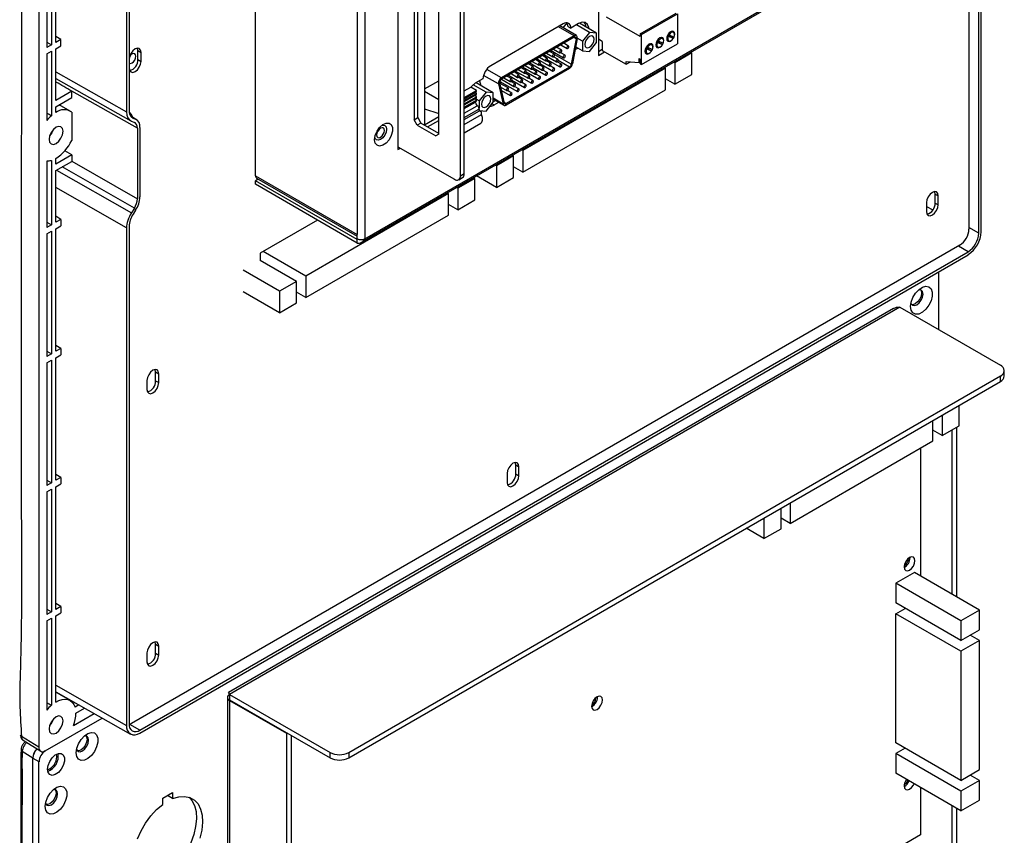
# Model space of a CAD drawing. Header units: millimetres. Extents: x 7146 to 9164, y -1568 to -663.
# Tile 185 of 187: x 8940 to 9164, y -1130 to -944. Entities that reach past the tile are written whole.
import ezdxf

# ---------------------------------------------------------------- set-up
doc = ezdxf.new("R2010")
doc.units = ezdxf.units.MM
doc.header["$LTSCALE"] = 3

msp = doc.modelspace()

# ---------------------------------------------------------------- linework, layer by layer
at = {"linetype": 'Continuous', "lineweight": 30}
for p, q in [((8944.01, -835.57), (8944.01, -1109.92)), ((8963.97, -851.8), (8963.97, -965.13)), ((8964.55, -851.47), (8964.55, -964.79)), ((9158.22, -992.79), (9158.22, -879.46)), ((9158.8, -992.45), (9158.8, -879.13)), ((8993.36, -979.69), (8993.36, -882.35)), ((9156, -889.69), (9156, -991.87)), ((9018.25, -894.76), (9018.25, -994.06)), ((9016.56, -895.74), (9016.56, -993.08)), ((9017.58, -994.85), (9148.96, -919.01)), ((9018.25, -994.06), (9148.78, -918.7)), ((8946.83, -921.96), (8946.83, -949.88)), ((8947.82, -949.31), (8947.82, -921.38)), ((8945.77, -922.57), (8945.77, -950.49)), ((9025.83, -928.82), (9025.83, -973.73)), ((9029.51, -939.19), (9029.51, -966.95)), ((9030.35, -966.46), (9030.35, -938.86)), ((9031.91, -939.76), (9031.91, -968.18)), ((9040.11, -979.69), (9040.11, -938.7)), ((9040.96, -979.2), (9040.96, -938.21)), ((9035.1, -942.35), (9035.1, -945.92)), ((9035.16, -970.22), (9035.16, -942.46)), ((9071.53, -941.86), (9071.53, -952.27)), ((9081.06, -947.36), (9089.26, -942.63)), ((9064.3, -944.88), (9063.41, -945.97)), ((9081.06, -947.98), (9073.4, -943.56)), ((9081.33, -947.52), (9089.53, -942.78)), ((9089.53, -942.78), (9089.53, -949.64)), ((9035.1, -945.28), (9035.16, -945.31)), ((9035.1, -945.92), (9035.16, -945.89)), ((9063.49, -945.12), (9046.98, -954.65)), ((9066.01, -947.81), (9062.42, -945.74)), ((9066.5, -947.76), (9062.71, -945.57)), ((9064.55, -945.65), (9065.26, -946.06)), ((9067.01, -945.04), (9065.26, -946.06)), ((9069.49, -947.04), (9066.52, -945.33)), ((9071.11, -947.19), (9067.21, -944.94)), ((9069.49, -947.04), (9067.87, -949.06)), ((9071.11, -947.19), (9069.49, -947.04)), ((9088.66, -947.05), (9088.21, -946.79)), ((8945.77, -949.27), (8946.83, -949.88)), ((8948.99, -948.64), (8947.82, -947.95)), ((8948.99, -948.64), (8947.82, -949.31)), ((8948.99, -950.11), (8948.99, -948.64)), ((9066.01, -947.81), (9049.41, -957.38)), ((9066.01, -948.13), (9049.41, -957.71)), ((9066.42, -948.5), (9065.34, -954.31)), ((9066.69, -948.42), (9065.62, -954.23)), ((9066.42, -948.5), (9065.89, -948.2)), ((9067.87, -949.06), (9066.7, -948.39)), ((9067.87, -949.06), (9067.87, -951.23)), ((9069.49, -951.37), (9071.11, -949.35)), ((9071.11, -949.35), (9071.11, -947.19)), ((9072.38, -949.09), (9071.53, -948.6)), ((9072.38, -949.09), (9072.38, -951.13)), ((9081.06, -947.36), (9081.06, -947.98)), ((9081.33, -947.52), (9081.06, -947.36)), ((9081.33, -954.38), (9081.33, -947.52)), ((9084.97, -949.36), (9084.77, -949.24)), ((9086.11, -949.88), (9084.81, -949.13)), ((9085.18, -948.98), (9084.97, -948.86)), ((9086.11, -949.88), (9084.97, -949.36)), ((9085.18, -948.98), (9086.31, -949.5)), ((9086.19, -948.48), (9085.74, -948.22)), ((9087.11, -948.7), (9087.56, -948.96)), ((9087.46, -947.91), (9087.25, -947.79)), ((9088.6, -948.43), (9087.3, -947.69)), ((9087.64, -947.56), (9087.44, -947.44)), ((9088.6, -948.43), (9087.46, -947.91)), ((9087.64, -947.56), (9088.78, -948.09)), ((8946.83, -949.88), (8945.77, -950.49)), ((8945.77, -951.96), (8946.83, -951.35)), ((8946.83, -951.35), (8946.83, -966.03)), ((8947.82, -950.78), (8948.99, -950.11)), ((8947.82, -962.54), (8947.82, -950.78)), ((8966.56, -951.19), (8967.27, -951.6)), ((8966.56, -953.23), (8966.56, -951.19)), ((8967.27, -953.64), (8967.27, -951.6)), ((9061.49, -952.01), (9060.39, -951.37)), ((9060.67, -951.21), (9060.62, -951.51)), ((9060.73, -951.18), (9063.58, -952.82)), ((9061.32, -950.84), (9062.77, -951.67)), ((9063.11, -951.08), (9062.01, -950.44)), ((9062.94, -949.9), (9064.39, -950.73)), ((9064.73, -950.14), (9063.63, -949.51)), ((9066.22, -950.97), (9066.82, -950.62)), ((9067.87, -951.23), (9066.34, -950.34)), ((9067.87, -951.23), (9069.49, -951.37)), ((9072.38, -950.97), (9071.53, -951.46)), ((9071.53, -952.27), (9072.95, -951.46)), ((9072.38, -951.13), (9077.88, -954.3)), ((9081.33, -954.38), (9089.53, -949.64)), ((9082.16, -951.56), (9082.61, -951.82)), ((9082.51, -950.77), (9082.3, -950.65)), ((9083.65, -951.29), (9082.35, -950.54)), ((9082.69, -950.42), (9082.49, -950.3)), ((9083.65, -951.29), (9082.51, -950.77)), ((9082.69, -950.42), (9083.83, -950.95)), ((9083.71, -949.91), (9083.26, -949.65)), ((9084.64, -950.13), (9085.09, -950.39)), ((9092.85, -951.73), (9092.56, -951.56)), ((8945.77, -951.96), (8945.77, -967.11)), ((8964.58, -953.15), (8964.58, -955.19)), ((8966.56, -953.23), (8967.27, -953.64)), ((9056.46, -953.64), (9057.91, -954.47)), ((9058.25, -953.88), (9057.15, -953.24)), ((9057.49, -953.05), (9060.34, -954.69)), ((9058.08, -952.71), (9059.53, -953.54)), ((9059.87, -952.95), (9058.77, -952.31)), ((9059.11, -952.11), (9061.96, -953.75)), ((9060.68, -954.09), (9059.69, -953.53)), ((9059.7, -951.77), (9061.15, -952.6)), ((9059.91, -953.26), (9062.77, -954.9)), ((9062.3, -953.16), (9061.31, -952.59)), ((9065.34, -954.31), (9061.56, -952.13)), ((9063.11, -954.31), (9062.12, -953.74)), ((9064.93, -954.93), (9062.35, -953.44)), ((9063.92, -952.23), (9062.93, -951.66)), ((9077.88, -953.69), (9080.81, -953.87)), ((9077.88, -954.3), (9077.88, -953.69)), ((9077.88, -954.3), (9078.84, -953.75)), ((9080.81, -952.97), (9081.06, -953.12)), ((9080.81, -953.87), (9080.81, -952.97)), ((9080.81, -953.87), (9081.06, -953.72)), ((9081.06, -953.12), (9081.06, -954.22)), ((9088.96, -953.97), (9088.68, -953.81)), ((9092.85, -951.73), (9088.96, -953.97)), ((9092.85, -956.63), (9092.85, -951.73)), ((8947.82, -956.04), (8963.97, -965.13)), ((9049.41, -957.38), (9046.07, -955.46)), ((9064.93, -954.93), (9050.49, -963.26)), ((9064.93, -955.25), (9050.49, -963.59)), ((9053.39, -956.68), (9052.29, -956.05)), ((9052.63, -955.85), (9055.48, -957.49)), ((9053.23, -955.51), (9054.67, -956.34)), ((9055.01, -955.75), (9053.91, -955.11)), ((9054.25, -954.92), (9057.1, -956.56)), ((9086.84, -955.2), (9054.31, -973.98)), ((9054.84, -954.57), (9056.29, -955.41)), ((9055.05, -956.06), (9057.91, -957.71)), ((9056.63, -954.81), (9055.53, -954.18)), ((9055.87, -953.98), (9058.72, -955.62)), ((9057.44, -955.96), (9056.46, -955.39)), ((9056.67, -955.12), (9059.53, -956.77)), ((9059.06, -955.03), (9058.07, -954.46)), ((9058.29, -954.19), (9061.15, -955.84)), ((9059.87, -956.18), (9058.88, -955.61)), ((9061.49, -955.24), (9060.5, -954.67)), ((9081.06, -954.22), (9081.33, -954.38)), ((9086.84, -955.2), (9086.55, -955.03)), ((9086.84, -960.1), (9086.84, -955.2)), ((9088.96, -953.97), (9088.96, -958.87)), ((8947.82, -957.58), (8964.91, -967.2)), ((8947.9, -958.34), (8947.82, -958.38)), ((9031.91, -959.93), (9035.16, -958.05)), ((9045.21, -957.63), (9043.45, -958.64)), ((9044.46, -958.06), (9044.72, -959.15)), ((9048.72, -958.79), (9045.35, -956.84)), ((9049.04, -958.19), (9053.05, -960.51)), ((9049.4, -957.72), (9052.24, -959.36)), ((9049.99, -957.38), (9051.43, -958.21)), ((9051.77, -957.62), (9050.67, -956.98)), ((9051.02, -956.79), (9053.86, -958.43)), ((9052.58, -958.77), (9051.6, -958.2)), ((9051.61, -956.44), (9053.05, -957.28)), ((9051.82, -957.93), (9054.67, -959.58)), ((9054.2, -957.83), (9053.22, -957.26)), ((9053.43, -956.99), (9056.29, -958.64)), ((9055.82, -956.9), (9054.84, -956.33)), ((9056.63, -958.05), (9055.65, -957.48)), ((9058.25, -957.11), (9057.26, -956.54)), ((9088.96, -958.87), (9086.84, -957.65)), ((9088.96, -958.87), (9092.85, -956.63)), ((8951.46, -960.44), (8947.82, -962.54)), ((8951.46, -961.91), (8951.46, -960.46)), ((8966.44, -968.89), (8951.46, -960.46)), ((9035.16, -962.38), (9031.91, -960.5)), ((9040.96, -960.38), (9042.48, -959.5)), ((9040.96, -961.85), (9043.75, -960.24)), ((9040.96, -962.12), (9043.75, -960.51)), ((9043.75, -960.24), (9042.48, -959.5)), ((9045.93, -960.64), (9043, -958.96)), ((9043.53, -960.68), (9043.75, -960.51)), ((9047.55, -960.79), (9043.64, -958.53)), ((9043.75, -960.51), (9043.75, -960.24)), ((9048.72, -958.79), (9049.8, -963.36)), ((9049, -958.55), (9050.08, -963.13)), ((9050.96, -959.7), (9049, -958.57)), ((9049.41, -958.41), (9049.07, -958.61)), ((9049.22, -959.49), (9050.62, -960.3)), ((9049.41, -960.28), (9051.43, -961.45)), ((9051.77, -960.85), (9050.79, -960.28)), ((9053.39, -959.92), (9052.41, -959.35)), ((9055.01, -958.98), (9054.03, -958.41)), ((9054.31, -978.87), (9086.84, -960.1)), ((8947.82, -964.01), (8951.46, -961.91)), ((9040.96, -962.16), (9043.53, -960.68)), ((9040.96, -962.57), (9043.75, -960.97)), ((9040.96, -962.81), (9043.75, -961.2)), ((9040.96, -963.31), (9043.74, -961.71)), ((9040.96, -963.52), (9043.74, -961.92)), ((9040.96, -963.56), (9043.53, -962.08)), ((9040.96, -964.04), (9043.72, -962.45)), ((9040.96, -964.28), (9043.72, -962.69)), ((9043.49, -962.91), (9043.49, -962.82)), ((9043.75, -960.97), (9043.53, -960.68)), ((9043.74, -961.71), (9043.53, -961.33)), ((9043.53, -962.08), (9043.74, -961.92)), ((9043.72, -962.45), (9043.53, -962.08)), ((9044.31, -962.66), (9043.63, -962.27)), ((9043.72, -962.69), (9043.72, -962.45)), ((9043.74, -961.92), (9043.74, -961.71)), ((9043.75, -961.2), (9043.75, -960.97)), ((9045.93, -960.64), (9044.31, -962.66)), ((9044.31, -962.66), (9044.31, -964.27)), ((9047.55, -960.79), (9045.93, -960.64)), ((9047.55, -962.95), (9047.55, -960.79)), ((9049.8, -963.36), (9047.55, -962.06)), ((9047.55, -962.23), (9049.99, -963.64)), ((9048.12, -962.56), (9047.55, -962.89)), ((8947.82, -965.31), (8947.82, -964.01)), ((8951.09, -964.96), (8948.64, -963.54)), ((9031.91, -964.47), (9035.16, -965.53)), ((9040.96, -964.38), (9043.49, -962.91)), ((9040.96, -965.46), (9043.89, -963.77)), ((9040.96, -966.44), (9044.24, -964.54)), ((9040.96, -966.92), (9044.44, -964.91)), ((9044.31, -964.43), (9044.31, -964.6)), ((9044.43, -964.84), (9045.93, -964.97)), ((9045.93, -964.97), (9047.55, -962.95)), ((9047.28, -963.29), (9047.78, -963.58)), ((9047.78, -963.58), (9048.83, -962.97)), ((9050.49, -963.26), (9050.05, -963.01)), ((8951.46, -965.23), (8951.46, -971.65)), ((8966.21, -966.88), (8964.9, -966.1)), ((8966.04, -966.79), (8964.92, -966.13)), ((8965.08, -967.28), (8965.75, -967.55)), ((8965.46, -966.55), (8965.15, -966.37)), ((8965.46, -966.55), (8966.04, -966.79)), ((9029.51, -966.95), (9030.35, -966.46)), ((9030.21, -968.18), (9029.51, -966.95)), ((9030.35, -966.46), (9031.06, -967.69)), ((9035.16, -966.27), (9031.91, -968.15)), ((9032.59, -968.57), (9035.16, -967.08)), ((9040.96, -968.02), (9044.86, -965.77)), ((8966.44, -968.89), (8966.44, -984.98)), ((8967.02, -968.69), (8967.02, -984.52)), ((9031.06, -967.69), (9030.21, -968.18)), ((9030.21, -968.18), (9034.45, -970.63)), ((9035.16, -970.06), (9031.06, -967.69)), ((9040.96, -969.92), (9044.74, -967.74)), ((9035.16, -970.22), (9034.45, -970.63)), ((8951.46, -974.97), (8949.89, -974.04)), ((9025.83, -973.08), (9038.7, -980.51)), ((9025.83, -973.73), (9026.39, -973.4)), ((9054.31, -973.98), (9054.03, -973.81)), ((9054.31, -973.98), (9054.31, -978.87)), ((8946.83, -976.19), (8946.83, -990.87)), ((8951.46, -974.97), (8947.82, -977.07)), ((8947.82, -977.07), (8947.82, -975.76)), ((8951.46, -974.97), (8951.46, -976.41)), ((9052.19, -975.2), (9048.3, -977.44)), ((9052.19, -975.2), (9051.91, -975.03)), ((9052.19, -980.1), (9052.19, -975.2)), ((8945.77, -976.34), (8945.77, -991.48)), ((8947.82, -978.54), (8951.46, -976.44)), ((8947.82, -990.3), (8947.82, -978.54)), ((8948.03, -978.42), (8965.08, -988.17)), ((8965.75, -987.12), (8949.29, -977.7)), ((8951.46, -976.41), (8966.44, -984.98)), ((9048.3, -977.44), (9048.02, -977.28)), ((9048.3, -977.44), (9048.3, -982.34)), ((9054.31, -978.87), (9052.19, -977.65)), ((8993.36, -979.69), (9016.56, -993.08)), ((8994, -980.46), (8993.36, -980.83)), ((8993.61, -980.24), (9016.56, -993.48)), ((9043.35, -980.3), (9039.47, -982.55)), ((9039.7, -980.61), (9040.55, -980.12)), ((9040.11, -979.69), (9040.96, -979.2)), ((9043.35, -980.3), (9043.07, -980.14)), ((9043.35, -985.2), (9043.35, -980.3)), ((9048.3, -982.34), (9043.77, -979.73)), ((9048.3, -982.34), (9052.19, -980.1)), ((8963.97, -991.6), (8947.82, -982.37)), ((9016.56, -994.22), (8993.36, -980.83)), ((8993.36, -981.65), (8993.36, -980.83)), ((9016.56, -995.04), (8993.36, -981.65)), ((9039.47, -982.55), (9039.18, -982.38)), ((9039.47, -982.55), (9039.47, -987.45)), ((9037.34, -983.77), (9004.82, -1002.55)), ((9037.34, -983.77), (9037.06, -983.61)), ((9037.34, -988.67), (9037.34, -983.77)), ((9039.47, -987.45), (9043.35, -985.2)), ((9148.29, -983.87), (9149, -984.27)), ((9148.29, -985.91), (9148.29, -983.87)), ((9149, -986.32), (9149, -984.27)), ((8965.75, -987.12), (8965.08, -988.17)), ((8966.04, -987.54), (8965.46, -988.46)), ((9039.47, -987.45), (9037.34, -986.22)), ((9146.31, -985.83), (9146.31, -987.87)), ((9146.31, -986.69), (9147.73, -987.49)), ((9148.29, -985.91), (9149, -986.32)), ((8948.99, -989.63), (8947.82, -988.94)), ((8948.99, -989.63), (8947.82, -990.3)), ((8948.99, -989.63), (8948.99, -991.1)), ((9004.82, -1007.45), (9037.34, -988.67)), ((8945.77, -990.26), (8946.83, -990.87)), ((8946.83, -990.87), (8945.77, -991.48)), ((8947.82, -991.77), (8948.99, -991.1)), ((8947.82, -1019.7), (8947.82, -991.77)), ((8963.97, -991.6), (8963.97, -1104.93)), ((8964.55, -991.27), (8964.55, -1104.59)), ((9007.51, -989.81), (8994.42, -997.36)), ((9158.22, -992.79), (9156, -991.52)), ((8945.77, -992.95), (8946.83, -992.34)), ((8945.77, -992.95), (8945.77, -1020.88)), ((8946.83, -992.34), (8946.83, -1020.27)), ((9016.56, -994.06), (9016.56, -993.08)), ((9016.71, -994.13), (9016.56, -994.22)), ((9016.56, -995.04), (9016.56, -994.22)), ((9153.88, -995.54), (8965.08, -1104.53)), ((9155.78, -997.01), (9153.58, -995.72)), ((8966.99, -1106), (9155.78, -997.01)), ((8966.99, -1106.67), (9155.78, -997.68)), ((8994.42, -997.36), (8994.42, -999)), ((9004.82, -1002.55), (8995.13, -996.96)), ((9002.7, -1003.77), (8994.42, -999)), ((8998.81, -1006.02), (8990.53, -1001.24)), ((9004.82, -1002.55), (9004.82, -1007.45)), ((9149.07, -1001.56), (9149.07, -1014.73)), ((9002.7, -1003.77), (8998.81, -1006.02)), ((9002.7, -1008.67), (9002.7, -1003.77)), ((8998.81, -1010.92), (8990.53, -1006.14)), ((8998.81, -1006.02), (8998.81, -1010.92)), ((9004.82, -1007.45), (9002.7, -1006.22)), ((9138.81, -1009.91), (8987.21, -1097.43)), ((9140.26, -1009.65), (8987.46, -1097.86)), ((8998.81, -1010.92), (9002.7, -1008.67)), ((9140.26, -1009.65), (9163.17, -1022.88)), ((8948.99, -1019.02), (8947.82, -1018.34)), ((8945.77, -1019.65), (8946.83, -1020.27)), ((8946.83, -1020.27), (8945.77, -1020.88)), ((8948.99, -1019.02), (8947.82, -1019.7)), ((8947.82, -1021.17), (8948.99, -1020.49)), ((8947.82, -1049.09), (8947.82, -1021.17)), ((8948.99, -1019.02), (8948.99, -1020.49)), ((8945.77, -1022.35), (8946.83, -1021.74)), ((8945.77, -1022.35), (8945.77, -1050.27)), ((8946.83, -1021.74), (8946.83, -1049.66)), ((8970.59, -1024.39), (8971.3, -1024.8)), ((8970.59, -1026.43), (8970.59, -1024.39)), ((8971.3, -1026.84), (8971.3, -1024.8)), ((9014.61, -1111.09), (9163.17, -1025.32)), ((9163.17, -1026.55), (9163.17, -1025.32)), ((9164.05, -1025.32), (9164.05, -1024.1)), ((8968.61, -1026.35), (8968.61, -1028.39)), ((8970.59, -1026.43), (8971.3, -1026.84)), ((9014.61, -1112.31), (9163.17, -1026.55)), ((9153.8, -1036.65), (9153.8, -1031.96)), ((9149.92, -1034.2), (9149.92, -1038.9)), ((9147.79, -1040.12), (9147.79, -1035.43)), ((9149.92, -1038.9), (9153.8, -1036.65)), ((9149.92, -1038.9), (9147.79, -1037.67)), ((9152.14, -1075.05), (9152.14, -1037.61)), ((9153.2, -1075.66), (9153.2, -1037)), ((9115.27, -1058.9), (9147.79, -1040.12)), ((9144.97, -1041.76), (9144.97, -1070.91)), ((9052.69, -1045.59), (9053.4, -1046)), ((9052.69, -1047.63), (9052.69, -1045.59)), ((8948.99, -1048.42), (8947.82, -1047.73)), ((9050.71, -1047.55), (9050.71, -1049.59)), ((9052.69, -1047.63), (9053.4, -1048.04)), ((9053.4, -1048.04), (9053.4, -1046)), ((8945.77, -1049.05), (8946.83, -1049.66)), ((8946.83, -1049.66), (8945.77, -1050.27)), ((8948.99, -1048.42), (8947.82, -1049.09)), ((8947.82, -1050.56), (8948.99, -1049.89)), ((8948.99, -1048.42), (8948.99, -1049.89)), ((8945.77, -1051.74), (8946.83, -1051.13)), ((8945.77, -1051.74), (8945.77, -1079.67)), ((8946.83, -1051.13), (8946.83, -1079.06)), ((8947.82, -1078.49), (8947.82, -1050.56)), ((9115.27, -1054.2), (9115.27, -1058.9)), ((9113.15, -1060.13), (9113.15, -1055.43)), ((9109.26, -1057.67), (9109.26, -1062.37)), ((9115.27, -1058.9), (9113.15, -1057.68)), ((9109.26, -1062.37), (9105.19, -1060.02)), ((9109.26, -1062.37), (9113.15, -1060.13)), ((9142.21, -1066.95), (9142.2, -1066.86)), ((9142.56, -1066.74), (9142.56, -1066.63)), ((9143.55, -1070.09), (9139.31, -1072.54)), ((9158.4, -1078.66), (9143.55, -1070.09)), ((9139.31, -1072.54), (9139.31, -1077.03)), ((9154.16, -1081.11), (9139.31, -1072.54)), ((8948.99, -1077.81), (8947.82, -1077.13)), ((9154.16, -1085.61), (9139.31, -1077.03)), ((8945.77, -1078.45), (8946.83, -1079.06)), ((8946.83, -1079.06), (8945.77, -1079.67)), ((8948.99, -1077.81), (8947.82, -1078.49)), ((8947.82, -1079.96), (8948.99, -1079.28)), ((8948.99, -1077.81), (8948.99, -1079.28)), ((9139.31, -1079.48), (9141.43, -1078.26)), ((9139.31, -1108.88), (9139.31, -1079.48)), ((9154.16, -1088.05), (9139.31, -1079.48)), ((9158.4, -1078.66), (9154.16, -1081.11)), ((9158.4, -1083.16), (9158.4, -1078.66)), ((8945.77, -1081.14), (8946.83, -1080.53)), ((8945.77, -1081.14), (8945.77, -1101.43)), ((8946.83, -1080.53), (8946.83, -1100.35)), ((8947.82, -1099.64), (8947.82, -1079.96)), ((9154.16, -1081.11), (9154.16, -1085.61)), ((9154.16, -1085.61), (9158.4, -1083.16)), ((9158.4, -1085.61), (9154.16, -1088.05)), ((9158.4, -1085.61), (9156.28, -1084.38)), ((9158.4, -1115), (9158.4, -1085.61)), ((8968.61, -1088.41), (8968.61, -1090.45)), ((8970.59, -1086.45), (8971.3, -1086.86)), ((8970.59, -1088.49), (8970.59, -1086.45)), ((8970.59, -1088.49), (8971.3, -1088.9)), ((8971.3, -1088.9), (8971.3, -1086.86)), ((9154.16, -1088.05), (9154.16, -1117.45)), ((8947.82, -1095.77), (8963.97, -1104.93)), ((8947.82, -1097.29), (8964.87, -1106.89)), ((8951.09, -1099.28), (8947.82, -1097.39)), ((8949.46, -1098.21), (8949.35, -1098.27)), ((8986.96, -1098.56), (8986.96, -1171.27)), ((8987.46, -1097.86), (9010.37, -1111.09)), ((8987.46, -1097.86), (8987.46, -1099.09)), ((8987.46, -1099.09), (9010.37, -1112.31)), ((8987.6, -1099.17), (8987.46, -1099.25)), ((8987.46, -1099.25), (9000.4, -1106.72)), ((8987.46, -1099.25), (8987.46, -1170.98)), ((9070.97, -1098.69), (9070.96, -1098.59)), ((9071.32, -1098.48), (9071.32, -1098.37)), ((8953.1, -1100.26), (8952.22, -1100.77)), ((8952.42, -1102.13), (8954.39, -1100.99)), ((8945.42, -1110.74), (8958.4, -1103.25)), ((8951.89, -1104.96), (8956.61, -1102.24)), ((8966.99, -1106), (8964.75, -1104.69)), ((8944.01, -1109.92), (8940.02, -1107.45)), ((8940.39, -1108.28), (8944.4, -1110.82)), ((9000.54, -1106.64), (9000.4, -1106.72)), ((9000.4, -1106.72), (9000.4, -1173.1)), ((9001.46, -1107.17), (9001.46, -1173.72)), ((8942.59, -1112.37), (8940.18, -1110.88)), ((9154.16, -1117.45), (9139.31, -1108.88)), ((9141.43, -1110.1), (9139.31, -1111.33)), ((8942.59, -1112.37), (8944.01, -1113.19)), ((8942.59, -1337.74), (8942.59, -1112.37)), ((8944.01, -1338.55), (8944.01, -1113.19)), ((8948.07, -1112.07), (8947.98, -1111.51)), ((9010.37, -1112.31), (9010.37, -1111.09)), ((9014.61, -1111.09), (9014.61, -1112.31)), ((9139.31, -1111.33), (9139.31, -1115.82)), ((9154.16, -1119.9), (9139.31, -1111.33)), ((9154.16, -1117.45), (9158.4, -1115)), ((9154.16, -1124.39), (9139.31, -1115.82)), ((9158.4, -1117.45), (9154.16, -1119.9)), ((9158.4, -1117.45), (9156.28, -1116.23)), ((9158.4, -1121.94), (9158.4, -1117.45)), ((9144.97, -1119.08), (9144.97, -1129.86)), ((9154.16, -1119.9), (9154.16, -1124.39)), ((8972.22, -1121.52), (8974.48, -1120.21)), ((8972.22, -1122.92), (8972.22, -1121.52)), ((8974.48, -1121.61), (8973.27, -1120.91)), ((8974.48, -1120.21), (8974.48, -1121.61)), ((9154.16, -1124.39), (9158.4, -1121.94)), ((9152.14, -1134.42), (9152.14, -1123.23)), ((9153.2, -1133.8), (9153.2, -1123.84)), ((9144.97, -1129.86), (9130.97, -1137.95))]:
    msp.add_line(p, q, dxfattribs=at)
at = {"linetype": 'Continuous', "lineweight": 30, "flags": 128}
for points in [[(9069.37, -946.19), (9069.35, -945.96), (9069.07, -945.23), (9068.54, -944.8), (9067.82, -944.74), (9067.01, -945.04)], [(9088.01, -946.88), (9087.66, -947.17), (9087.36, -947.57), (9087.16, -948.03), (9087.09, -948.48), (9087.16, -948.84), (9087.36, -949.07), (9087.66, -949.13), (9088.01, -949.01), (9088.36, -948.72), (9088.43, -948.65)], [(9088.78, -948.09), (9088.88, -947.74), (9088.88, -947.43), (9088.8, -947.19), (9088.63, -947.04), (9088.41, -947.01), (9088.15, -947.09), (9087.88, -947.29), (9087.64, -947.56)], [(9088.83, -947.96), (9088.86, -947.86), (9088.93, -947.42), (9088.86, -947.05), (9088.66, -946.82), (9088.36, -946.76), (9088.01, -946.88)], [(9066.69, -948.42), (9066.71, -948.22), (9066.7, -948.05), (9066.64, -947.9), (9066.56, -947.8), (9066.45, -947.73), (9066.31, -947.71), (9066.16, -947.73), (9066.01, -947.81)], [(9066.42, -948.5), (9066.43, -948.38), (9066.42, -948.28), (9066.39, -948.19), (9066.34, -948.13), (9066.27, -948.09), (9066.19, -948.07), (9066.1, -948.09), (9066.01, -948.13)], [(9070.55, -948.6), (9070.47, -948.17), (9070.24, -947.91), (9069.89, -947.84), (9069.49, -947.98), (9069.08, -948.31), (9068.74, -948.77), (9068.51, -949.3), (9068.43, -949.82), (9068.51, -950.24), (9068.74, -950.51), (9069.08, -950.57), (9069.49, -950.43), (9069.89, -950.1), (9070.24, -949.64), (9070.47, -949.11), (9070.55, -948.6)], [(9085.53, -948.31), (9085.18, -948.6), (9084.88, -949), (9084.68, -949.46), (9084.61, -949.91), (9084.68, -950.27), (9084.88, -950.5), (9085.18, -950.56), (9085.53, -950.44), (9085.89, -950.15), (9085.95, -950.08)], [(9084.97, -949.36), (9084.88, -949.7), (9084.87, -950.01), (9084.95, -950.26), (9085.12, -950.4), (9085.35, -950.44), (9085.61, -950.35), (9085.87, -950.16), (9086.11, -949.88)], [(9086.31, -949.5), (9086.4, -949.16), (9086.41, -948.85), (9086.32, -948.61), (9086.16, -948.47), (9085.94, -948.43), (9085.68, -948.52), (9085.42, -948.7), (9085.18, -948.98)], [(9086.35, -949.39), (9086.38, -949.29), (9086.45, -948.84), (9086.38, -948.48), (9086.18, -948.25), (9085.89, -948.19), (9085.53, -948.31)], [(9087.46, -947.91), (9087.35, -948.26), (9087.34, -948.58), (9087.43, -948.83), (9087.59, -948.98), (9087.82, -949.01), (9088.09, -948.92), (9088.36, -948.72), (9088.6, -948.43)], [(9088.59, -948.43), (9088.66, -948.32), (9088.78, -948.09)], [(8967.27, -951.6), (8967.17, -951.06), (8966.88, -950.73), (8966.44, -950.64), (8965.93, -950.82), (8965.41, -951.23), (8964.98, -951.82), (8964.69, -952.49), (8964.58, -953.15)], [(8966.56, -951.19), (8966.46, -950.65), (8966.45, -950.64)], [(9063.18, -951.23), (9063.16, -951.14), (9063.11, -951.08), (9063.03, -951.06), (9062.94, -951.09), (9062.84, -951.17), (9062.77, -951.27), (9062.71, -951.39), (9062.7, -951.51), (9062.71, -951.61), (9062.77, -951.67), (9062.84, -951.68), (9062.94, -951.65), (9063.03, -951.58), (9063.11, -951.47), (9063.16, -951.35), (9063.18, -951.23)], [(9064.8, -950.3), (9064.78, -950.2), (9064.73, -950.14), (9064.65, -950.13), (9064.56, -950.16), (9064.46, -950.23), (9064.39, -950.34), (9064.33, -950.46), (9064.31, -950.58), (9064.33, -950.67), (9064.39, -950.73), (9064.46, -950.75), (9064.56, -950.72), (9064.65, -950.64), (9064.73, -950.54), (9064.78, -950.42), (9064.8, -950.3)], [(9083.06, -949.74), (9082.71, -950.03), (9082.41, -950.43), (9082.21, -950.89), (9082.14, -951.33), (9082.21, -951.7), (9082.41, -951.93), (9082.71, -951.99), (9083.06, -951.87), (9083.34, -951.65)], [(9082.51, -950.77), (9082.4, -951.12), (9082.39, -951.43), (9082.48, -951.68), (9082.64, -951.83), (9082.87, -951.87), (9083.14, -951.78), (9083.41, -951.58), (9083.65, -951.29)], [(9083.83, -950.95), (9083.93, -950.6), (9083.93, -950.29), (9083.85, -950.04), (9083.68, -949.9), (9083.46, -949.86), (9083.2, -949.95), (9082.93, -950.14), (9082.69, -950.42)], [(9083.88, -950.82), (9083.91, -950.72), (9083.98, -950.27), (9083.91, -949.91), (9083.71, -949.68), (9083.41, -949.62), (9083.06, -949.74)], [(9083.64, -951.29), (9083.71, -951.18), (9083.83, -950.94)], [(9086.11, -949.88), (9086.18, -949.75), (9086.31, -949.5)], [(8964.58, -955.19), (8964.69, -955.72), (8964.98, -956.06), (8965.41, -956.14), (8965.93, -955.96), (8966.44, -955.55), (8966.88, -954.96), (8967.17, -954.29), (8967.27, -953.64)], [(8964.59, -954.07), (8964.88, -954.12), (8965.22, -954), (8965.56, -953.73), (8965.84, -953.34), (8966.04, -952.9), (8966.1, -952.47)], [(8966.1, -952.47), (8966.04, -952.12), (8965.84, -951.9), (8965.56, -951.85), (8965.22, -951.96), (8964.88, -952.24), (8964.69, -952.47)], [(9058.32, -954.04), (9058.3, -953.94), (9058.25, -953.88), (9058.17, -953.86), (9058.08, -953.9), (9057.99, -953.97), (9057.91, -954.08), (9057.86, -954.2), (9057.84, -954.32), (9057.86, -954.41), (9057.91, -954.47), (9057.99, -954.49), (9058.08, -954.46), (9058.17, -954.38), (9058.25, -954.28), (9058.3, -954.15), (9058.32, -954.04)], [(9059.94, -953.1), (9059.92, -953.01), (9059.87, -952.95), (9059.79, -952.93), (9059.7, -952.96), (9059.61, -953.04), (9059.53, -953.14), (9059.48, -953.26), (9059.46, -953.38), (9059.48, -953.48), (9059.53, -953.54), (9059.61, -953.55), (9059.7, -953.52), (9059.79, -953.45), (9059.87, -953.34), (9059.92, -953.22), (9059.94, -953.1)], [(9061.56, -952.17), (9061.54, -952.07), (9061.49, -952.01), (9061.41, -952), (9061.32, -952.03), (9061.23, -952.1), (9061.15, -952.21), (9061.09, -952.33), (9061.08, -952.45), (9061.09, -952.54), (9061.15, -952.6), (9061.23, -952.62), (9061.32, -952.59), (9061.41, -952.51), (9061.49, -952.41), (9061.54, -952.29), (9061.56, -952.17)], [(9062.37, -953.32), (9062.35, -953.22), (9062.3, -953.16), (9062.22, -953.14), (9062.13, -953.18), (9062.04, -953.25), (9061.96, -953.36), (9061.9, -953.48), (9061.89, -953.6), (9061.9, -953.69), (9061.96, -953.75), (9062.04, -953.77), (9062.13, -953.74), (9062.22, -953.66), (9062.3, -953.56), (9062.35, -953.43), (9062.37, -953.32)], [(9063.99, -952.38), (9063.97, -952.29), (9063.92, -952.23), (9063.84, -952.21), (9063.75, -952.24), (9063.65, -952.32), (9063.58, -952.42), (9063.52, -952.54), (9063.5, -952.66), (9063.52, -952.76), (9063.58, -952.82), (9063.65, -952.83), (9063.75, -952.8), (9063.84, -952.73), (9063.92, -952.62), (9063.97, -952.5), (9063.99, -952.38)], [(9055.08, -955.91), (9055.07, -955.81), (9055.01, -955.75), (9054.93, -955.73), (9054.84, -955.77), (9054.75, -955.84), (9054.67, -955.95), (9054.62, -956.07), (9054.6, -956.19), (9054.62, -956.28), (9054.67, -956.34), (9054.75, -956.36), (9054.84, -956.33), (9054.93, -956.25), (9055.01, -956.15), (9055.07, -956.02), (9055.08, -955.91)], [(9056.7, -954.97), (9056.68, -954.88), (9056.63, -954.81), (9056.55, -954.8), (9056.46, -954.83), (9056.37, -954.91), (9056.29, -955.01), (9056.24, -955.13), (9056.22, -955.25), (9056.24, -955.35), (9056.29, -955.41), (9056.37, -955.42), (9056.46, -955.39), (9056.55, -955.32), (9056.63, -955.21), (9056.68, -955.09), (9056.7, -954.97)], [(9057.51, -956.12), (9057.49, -956.02), (9057.44, -955.96), (9057.36, -955.95), (9057.27, -955.98), (9057.18, -956.06), (9057.1, -956.16), (9057.05, -956.28), (9057.03, -956.4), (9057.05, -956.5), (9057.1, -956.56), (9057.18, -956.57), (9057.27, -956.54), (9057.36, -956.47), (9057.44, -956.36), (9057.49, -956.24), (9057.51, -956.12)], [(9059.13, -955.19), (9059.11, -955.09), (9059.06, -955.03), (9058.98, -955.01), (9058.89, -955.05), (9058.8, -955.12), (9058.72, -955.23), (9058.67, -955.35), (9058.65, -955.47), (9058.67, -955.56), (9058.72, -955.62), (9058.8, -955.64), (9058.89, -955.61), (9058.98, -955.53), (9059.06, -955.43), (9059.11, -955.3), (9059.13, -955.19)], [(9060.75, -954.25), (9060.73, -954.16), (9060.68, -954.09), (9060.6, -954.08), (9060.51, -954.11), (9060.42, -954.19), (9060.34, -954.29), (9060.28, -954.41), (9060.27, -954.53), (9060.28, -954.63), (9060.34, -954.69), (9060.42, -954.7), (9060.51, -954.67), (9060.6, -954.6), (9060.68, -954.49), (9060.73, -954.37), (9060.75, -954.25)], [(9061.56, -955.4), (9061.54, -955.3), (9061.49, -955.24), (9061.41, -955.23), (9061.32, -955.26), (9061.23, -955.34), (9061.15, -955.44), (9061.09, -955.56), (9061.08, -955.68), (9061.09, -955.78), (9061.15, -955.84), (9061.23, -955.85), (9061.32, -955.82), (9061.41, -955.75), (9061.49, -955.64), (9061.54, -955.52), (9061.56, -955.4)], [(9063.18, -954.47), (9063.16, -954.37), (9063.11, -954.31), (9063.03, -954.29), (9062.94, -954.33), (9062.84, -954.4), (9062.77, -954.51), (9062.71, -954.63), (9062.7, -954.75), (9062.71, -954.84), (9062.77, -954.9), (9062.84, -954.92), (9062.94, -954.89), (9063.03, -954.81), (9063.11, -954.71), (9063.16, -954.58), (9063.18, -954.47)], [(9051.85, -957.78), (9051.83, -957.68), (9051.77, -957.62), (9051.7, -957.6), (9051.6, -957.64), (9051.51, -957.71), (9051.43, -957.82), (9051.38, -957.94), (9051.36, -958.06), (9051.38, -958.15), (9051.43, -958.21), (9051.51, -958.23), (9051.6, -958.2), (9051.7, -958.12), (9051.77, -958.02), (9051.83, -957.89), (9051.85, -957.78)], [(9053.46, -956.84), (9053.45, -956.74), (9053.39, -956.68), (9053.31, -956.67), (9053.22, -956.7), (9053.13, -956.78), (9053.05, -956.88), (9053, -957), (9052.98, -957.12), (9053, -957.22), (9053.05, -957.28), (9053.13, -957.29), (9053.22, -957.26), (9053.31, -957.19), (9053.39, -957.08), (9053.45, -956.96), (9053.46, -956.84)], [(9054.27, -957.99), (9054.26, -957.89), (9054.2, -957.83), (9054.12, -957.82), (9054.03, -957.85), (9053.94, -957.93), (9053.86, -958.03), (9053.81, -958.15), (9053.79, -958.27), (9053.81, -958.37), (9053.86, -958.43), (9053.94, -958.44), (9054.03, -958.41), (9054.12, -958.34), (9054.2, -958.23), (9054.26, -958.11), (9054.27, -957.99)], [(9055.89, -957.06), (9055.88, -956.96), (9055.82, -956.9), (9055.74, -956.88), (9055.65, -956.92), (9055.56, -956.99), (9055.48, -957.1), (9055.43, -957.22), (9055.41, -957.34), (9055.43, -957.43), (9055.48, -957.49), (9055.56, -957.51), (9055.65, -957.48), (9055.74, -957.4), (9055.82, -957.3), (9055.88, -957.17), (9055.89, -957.06)], [(9056.7, -958.21), (9056.68, -958.11), (9056.63, -958.05), (9056.55, -958.03), (9056.46, -958.07), (9056.37, -958.14), (9056.29, -958.25), (9056.24, -958.37), (9056.22, -958.49), (9056.24, -958.58), (9056.29, -958.64), (9056.37, -958.66), (9056.46, -958.63), (9056.55, -958.55), (9056.63, -958.44), (9056.68, -958.32), (9056.7, -958.21)], [(9058.32, -957.27), (9058.3, -957.17), (9058.25, -957.11), (9058.17, -957.1), (9058.08, -957.13), (9057.99, -957.21), (9057.91, -957.31), (9057.86, -957.43), (9057.84, -957.55), (9057.86, -957.65), (9057.91, -957.71), (9057.99, -957.72), (9058.08, -957.69), (9058.17, -957.62), (9058.25, -957.51), (9058.3, -957.39), (9058.32, -957.27)], [(9059.94, -956.34), (9059.92, -956.24), (9059.87, -956.18), (9059.79, -956.16), (9059.7, -956.2), (9059.61, -956.27), (9059.53, -956.38), (9059.48, -956.5), (9059.46, -956.62), (9059.48, -956.71), (9059.53, -956.77), (9059.61, -956.79), (9059.7, -956.76), (9059.79, -956.68), (9059.87, -956.57), (9059.92, -956.45), (9059.94, -956.34)], [(9043.45, -958.64), (9042.64, -959.28), (9042.38, -959.57)], [(9051.04, -959.86), (9051.02, -959.76), (9050.96, -959.7), (9050.89, -959.69), (9050.79, -959.72), (9050.7, -959.8), (9050.62, -959.9), (9050.57, -960.02), (9050.55, -960.14), (9050.57, -960.24), (9050.62, -960.3), (9050.7, -960.31), (9050.79, -960.28), (9050.89, -960.21), (9050.96, -960.1), (9051.02, -959.98), (9051.04, -959.86)], [(9052.65, -958.93), (9052.64, -958.83), (9052.58, -958.77), (9052.51, -958.75), (9052.41, -958.79), (9052.32, -958.86), (9052.24, -958.97), (9052.19, -959.09), (9052.17, -959.21), (9052.19, -959.3), (9052.24, -959.36), (9052.32, -959.38), (9052.41, -959.35), (9052.51, -959.27), (9052.58, -959.16), (9052.64, -959.04), (9052.65, -958.93)], [(9053.46, -960.07), (9053.45, -959.98), (9053.39, -959.92), (9053.31, -959.9), (9053.22, -959.93), (9053.13, -960.01), (9053.05, -960.12), (9053, -960.24), (9052.98, -960.35), (9053, -960.45), (9053.05, -960.51), (9053.13, -960.53), (9053.22, -960.49), (9053.31, -960.42), (9053.39, -960.31), (9053.45, -960.19), (9053.46, -960.07)], [(9055.08, -959.14), (9055.07, -959.04), (9055.01, -958.98), (9054.93, -958.97), (9054.84, -959), (9054.75, -959.08), (9054.67, -959.18), (9054.62, -959.3), (9054.6, -959.42), (9054.62, -959.52), (9054.67, -959.58), (9054.75, -959.59), (9054.84, -959.56), (9054.93, -959.49), (9055.01, -959.38), (9055.07, -959.26), (9055.08, -959.14)], [(9046.99, -962.2), (9046.91, -961.77), (9046.68, -961.51), (9046.33, -961.44), (9045.93, -961.58), (9045.52, -961.91), (9045.18, -962.38), (9044.95, -962.91), (9044.87, -963.42), (9044.95, -963.84), (9045.18, -964.11), (9045.52, -964.17), (9045.93, -964.03), (9046.33, -963.71), (9046.68, -963.24), (9046.91, -962.71), (9046.99, -962.2)], [(9051.85, -961.01), (9051.83, -960.91), (9051.77, -960.85), (9051.7, -960.84), (9051.6, -960.87), (9051.51, -960.94), (9051.43, -961.05), (9051.38, -961.17), (9051.36, -961.29), (9051.38, -961.39), (9051.43, -961.45), (9051.51, -961.46), (9051.6, -961.43), (9051.7, -961.35), (9051.77, -961.25), (9051.83, -961.13), (9051.85, -961.01)], [(9044.24, -964.54), (9044.29, -964.47), (9044.31, -964.37), (9044.3, -964.24), (9044.26, -964.11), (9044.19, -963.99), (9044.09, -963.88), (9043.99, -963.8), (9043.89, -963.77)], [(9049.8, -963.36), (9049.84, -963.47), (9049.89, -963.56), (9049.96, -963.62), (9050.05, -963.67), (9050.15, -963.69), (9050.26, -963.68), (9050.37, -963.65), (9050.49, -963.59)], [(9050.08, -963.13), (9050.1, -963.19), (9050.13, -963.24), (9050.17, -963.28), (9050.23, -963.31), (9050.28, -963.32), (9050.35, -963.32), (9050.42, -963.3), (9050.49, -963.26)], [(9044.74, -967.74), (9044.98, -967.5), (9045.13, -967.02), (9045.08, -966.42), (9044.86, -965.77)], [(8949.49, -969.58), (8949.36, -968.95), (8949.02, -968.55), (8948.5, -968.45), (8947.9, -968.66), (8947.29, -969.15), (8946.77, -969.85), (8946.43, -970.64), (8946.3, -971.42), (8946.43, -972.05), (8946.77, -972.45), (8947.29, -972.55), (8947.9, -972.34), (8948.5, -971.84), (8949.02, -971.15), (8949.36, -970.35), (8949.49, -969.58)], [(8947.21, -969.24), (8946.9, -969.92), (8946.46, -970.54)], [(9020.52, -971.48), (9020.66, -970.55), (9021.06, -969.58), (9021.66, -968.71), (9022.39, -968.05), (9023.14, -967.7), (9023.81, -967.7), (9024.32, -968.05), (9024.59, -968.7), (9024.59, -969.57), (9024.32, -970.54), (9023.81, -971.48), (9023.14, -972.25), (9022.39, -972.77), (9021.66, -972.95), (9021.06, -972.77), (9020.66, -972.26), (9020.52, -971.48)], [(9022.18, -968.2), (9022.38, -968.16), (9022.82, -968.25), (9023.11, -968.58), (9023.21, -969.12), (9023.11, -969.77), (9022.82, -970.44), (9022.38, -971.03), (9021.87, -971.44), (9021.35, -971.62), (9020.92, -971.54), (9020.63, -971.2), (9020.56, -971.01)], [(9020.98, -970.4), (9021.05, -970.75), (9021.24, -970.97), (9021.53, -971.03), (9021.87, -970.91), (9022.21, -970.64), (9022.49, -970.25), (9022.68, -969.81), (9022.75, -969.38), (9022.68, -969.03), (9022.49, -968.81), (9022.21, -968.75), (9021.87, -968.87), (9021.53, -969.14), (9021.24, -969.53), (9021.05, -969.97), (9020.98, -970.4)], [(9149, -984.27), (9148.89, -983.74), (9148.6, -983.4), (9148.17, -983.32), (9147.65, -983.5), (9147.14, -983.91), (9146.7, -984.5), (9146.41, -985.17), (9146.31, -985.83)], [(9148.29, -983.87), (9148.19, -983.33), (9148.18, -983.32)], [(9146.31, -987.87), (9146.41, -988.4), (9146.7, -988.74), (9147.14, -988.82), (9147.65, -988.64), (9148.17, -988.23), (9148.6, -987.64), (9148.89, -986.97), (9149, -986.32)], [(9142.7, -1009.51), (9142.84, -1008.5), (9143.22, -1007.45), (9143.82, -1006.47), (9144.57, -1005.66), (9145.38, -1005.11), (9146.17, -1004.89), (9146.85, -1005.01), (9147.35, -1005.46), (9147.62, -1006.2), (9147.62, -1007.14), (9147.35, -1008.18), (9146.85, -1009.21), (9146.17, -1010.12), (9145.38, -1010.81), (9144.57, -1011.2), (9143.82, -1011.25), (9143.22, -1010.96), (9142.84, -1010.36), (9142.7, -1009.51)], [(9142.78, -1008.76), (9142.81, -1008.85), (9143.12, -1009.2), (9143.58, -1009.29), (9144.12, -1009.1), (9144.66, -1008.66), (9145.12, -1008.04), (9145.42, -1007.34), (9145.53, -1006.65), (9145.42, -1006.09), (9145.12, -1005.73), (9144.66, -1005.64), (9144.57, -1005.66)], [(9144.92, -1005.66), (9145.07, -1005.88), (9145.18, -1006.45), (9145.07, -1007.13), (9144.76, -1007.84), (9144.3, -1008.46), (9143.76, -1008.89), (9143.22, -1009.08), (9142.96, -1009.07)], [(8971.3, -1024.8), (8971.2, -1024.26), (8970.91, -1023.93), (8970.47, -1023.84), (8969.96, -1024.02), (8969.44, -1024.44), (8969.01, -1025.03), (8968.72, -1025.7), (8968.61, -1026.35)], [(8970.59, -1024.39), (8970.49, -1023.86), (8970.48, -1023.84)], [(8968.61, -1028.39), (8968.72, -1028.93), (8969.01, -1029.26), (8969.44, -1029.35), (8969.96, -1029.17), (8970.47, -1028.75), (8970.91, -1028.16), (8971.2, -1027.49), (8971.3, -1026.84)], [(9053.4, -1046), (9053.29, -1045.46), (9053, -1045.13), (9052.57, -1045.04), (9052.05, -1045.22), (9051.54, -1045.63), (9051.1, -1046.22), (9050.81, -1046.89), (9050.71, -1047.55)], [(9052.69, -1045.59), (9052.59, -1045.05), (9052.58, -1045.04)], [(9050.71, -1049.59), (9050.81, -1050.12), (9051.1, -1050.46), (9051.54, -1050.54), (9052.05, -1050.36), (9052.57, -1049.95), (9053, -1049.36), (9053.29, -1048.69), (9053.4, -1048.04)], [(9143.69, -1067.4), (9143.6, -1066.91), (9143.33, -1066.6), (9142.93, -1066.52), (9142.46, -1066.68), (9141.98, -1067.07), (9141.58, -1067.61), (9141.31, -1068.23), (9141.22, -1068.83), (9141.31, -1069.32), (9141.58, -1069.63), (9141.98, -1069.71), (9142.46, -1069.54), (9142.93, -1069.16), (9143.33, -1068.62), (9143.6, -1068), (9143.69, -1067.4)], [(8971.3, -1086.86), (8971.2, -1086.32), (8970.91, -1085.99), (8970.47, -1085.9), (8969.96, -1086.08), (8969.44, -1086.49), (8969.01, -1087.08), (8968.72, -1087.75), (8968.61, -1088.41)], [(8970.59, -1086.45), (8970.49, -1085.91), (8970.48, -1085.9)], [(8968.61, -1090.45), (8968.72, -1090.98), (8969.01, -1091.32), (8969.44, -1091.4), (8969.96, -1091.22), (8970.47, -1090.81), (8970.91, -1090.22), (8971.2, -1089.55), (8971.3, -1088.9)], [(8947.82, -1099.64), (8948.55, -1099.27), (8949.26, -1099.05), (8949.93, -1098.98), (8950.55, -1099.05), (8951.1, -1099.28), (8951.57, -1099.65), (8951.95, -1100.15), (8952.22, -1100.77)], [(9072.45, -1099.13), (9072.36, -1098.64), (9072.09, -1098.33), (9071.69, -1098.26), (9071.21, -1098.42), (9070.74, -1098.8), (9070.34, -1099.34), (9070.07, -1099.96), (9069.98, -1100.56), (9070.07, -1101.06), (9070.34, -1101.36), (9070.74, -1101.44), (9071.21, -1101.28), (9071.69, -1100.9), (9072.09, -1100.35), (9072.36, -1099.74), (9072.45, -1099.13)], [(8949.49, -1103.9), (8949.36, -1103.27), (8949.02, -1102.87), (8948.5, -1102.77), (8947.9, -1102.98), (8947.29, -1103.47), (8946.77, -1104.17), (8946.43, -1104.97), (8946.3, -1105.74), (8946.43, -1106.37), (8946.77, -1106.77), (8947.29, -1106.87), (8947.9, -1106.66), (8948.5, -1106.17), (8949.02, -1105.47), (8949.36, -1104.67), (8949.49, -1103.9)], [(8947.21, -1103.56), (8946.9, -1104.24), (8946.46, -1104.86)], [(8965.08, -1104.53), (8964.66, -1104.72), (8964.55, -1104.76)], [(8952.49, -1111.15), (8952.63, -1110.14), (8953.01, -1109.09), (8953.61, -1108.11), (8954.36, -1107.3), (8955.17, -1106.75), (8955.96, -1106.53), (8956.64, -1106.65), (8957.14, -1107.1), (8957.41, -1107.84), (8957.41, -1108.78), (8957.14, -1109.82), (8956.64, -1110.85), (8955.96, -1111.76), (8955.17, -1112.45), (8954.36, -1112.84), (8953.61, -1112.89), (8953.01, -1112.6), (8952.63, -1112), (8952.49, -1111.15)], [(8952.57, -1110.41), (8952.6, -1110.49), (8952.91, -1110.84), (8953.36, -1110.93), (8953.91, -1110.74), (8954.45, -1110.3), (8954.91, -1109.68), (8955.21, -1108.98), (8955.32, -1108.29), (8955.21, -1107.73), (8954.91, -1107.38), (8954.45, -1107.29), (8954.36, -1107.3)], [(8954.71, -1107.3), (8954.86, -1107.52), (8954.97, -1108.09), (8954.86, -1108.77), (8954.55, -1109.48), (8954.09, -1110.1), (8953.55, -1110.54), (8953.01, -1110.72), (8952.74, -1110.71)], [(8939.92, -1110.39), (8939.92, -1110.39), (8939.92, -1110.41)], [(8945.95, -1114.92), (8946.08, -1114.04), (8946.46, -1113.12), (8947.03, -1112.29), (8947.72, -1111.67), (8948.43, -1111.33), (8949.07, -1111.33), (8949.55, -1111.67), (8949.81, -1112.29), (8949.81, -1113.11), (8949.55, -1114.03), (8949.07, -1114.92), (8948.43, -1115.65), (8947.72, -1116.14), (8947.03, -1116.31), (8946.46, -1116.14), (8946.08, -1115.66), (8945.95, -1114.92)], [(9141.75, -1117.23), (9141.58, -1117.5), (9141.31, -1118.12), (9141.22, -1118.72), (9141.31, -1119.21), (9141.58, -1119.52), (9141.98, -1119.6), (9142.46, -1119.43), (9142.93, -1119.05), (9143.33, -1118.51), (9143.48, -1118.22)], [(8945.42, -1123.4), (8945.55, -1122.39), (8945.94, -1121.34), (8946.54, -1120.36), (8947.29, -1119.55), (8948.1, -1119), (8948.89, -1118.78), (8949.57, -1118.9), (8950.07, -1119.35), (8950.34, -1120.09), (8950.34, -1121.03), (8950.07, -1122.07), (8949.57, -1123.1), (8948.89, -1124.01), (8948.1, -1124.7), (8947.29, -1125.09), (8946.54, -1125.14), (8945.94, -1124.85), (8945.55, -1124.25), (8945.42, -1123.4)], [(8945.5, -1122.65), (8945.53, -1122.73), (8945.83, -1123.09), (8946.29, -1123.18), (8946.83, -1122.99), (8947.38, -1122.55), (8947.83, -1121.93), (8948.14, -1121.23), (8948.25, -1120.54), (8948.14, -1119.98), (8947.83, -1119.62), (8947.38, -1119.53), (8947.29, -1119.55)], [(8947.64, -1119.55), (8947.79, -1119.77), (8947.9, -1120.33)], [(8947.9, -1120.33), (8947.79, -1121.02), (8947.48, -1121.73), (8947.02, -1122.35), (8946.48, -1122.78), (8945.94, -1122.97), (8945.67, -1122.96)], [(8978.22, -1121.29), (8978.84, -1122), (8979.44, -1123.17), (8979.8, -1124.58), (8979.89, -1126.19), (8979.72, -1127.94), (8979.3, -1129.78), (8978.63, -1131.65), (8977.74, -1133.47), (8976.66, -1135.2), (8975.43, -1136.78), (8974.08, -1138.15), (8972.66, -1139.27), (8971.21, -1140.11), (8969.79, -1140.63), (8968.45, -1140.81), (8967.21, -1140.66), (8967.06, -1140.62)], [(8974.48, -1121.61), (8975.89, -1121.19), (8977.21, -1121.1), (8978.4, -1121.35), (8979.43, -1121.93), (8980.26, -1122.81), (8980.86, -1123.98), (8981.21, -1125.4), (8981.3, -1127.01), (8981.13, -1128.76), (8980.71, -1130.6)], [(8966.44, -1130.79), (8967.27, -1128.94), (8968.3, -1127.18), (8969.49, -1125.55), (8970.81, -1124.12), (8972.22, -1122.92)]]:
    msp.add_lwpolyline(points, dxfattribs=at)
at = {"linetype": 'Continuous', "lineweight": 30}
for centre, radius, start, end in [((9064.18, -945.95), 1.08, 354.2431, 129.7157), ((9063.08, -945.64), 1.47, 359.6726, 31.3318), ((9066.84, -945.84), 1.83, 2.0154, 37.1508), ((8964.09, -953.34), 2.47, 283.9965, 2.5159), ((9049.06, -957.9), 3.86, 122.7071, 175.9689), ((9064.08, -953.94), 1.57, 302.9485, 349.2596), ((9064.42, -954.14), 0.941, 302.9525, 349.256), ((9050.18, -958.63), 1.46, 121.524, 186.2681), ((9049.87, -958.46), 0.876, 121.5189, 186.2736), ((8949.7, -967.69), 3.03, 54.3918, 128.3976), ((8966.3, -965), 1.77, 173.2658, 241.4316), ((9024.82, -972.17), 20.84, 23.7792, 26.3698), ((9043.9, -964.97), 0.548, 6.5342, 51.5526), ((9044.28, -965.52), 0.629, 336.2032, 75.2741), ((9046.98, -962.37), 1.45, 265.265, 303.3392), ((8952.86, -973.03), 9.24, 130.7324, 140.1137), ((8963.59, -966.84), 1.86, 13.7774, 57.8993), ((8965.13, -968.46), 1.9, 353.2645, 61.4323), ((8942.84, -967.69), 9.49, 301.6798, 335.3171), ((8945.85, -973.03), 3.31, 268.6309, 287.2743), ((8993.95, -979.75), 0.592, 173.7031, 234.9862), ((9039.25, -979.83), 0.873, 230.7966, 9.2141), ((9040.05, -979.34), 0.918, 302.453, 8.8594), ((8961.17, -984.29), 5.85, 326.2966, 357.8163), ((9145.82, -986.02), 2.47, 283.9904, 2.5219), ((8969.98, -991.47), 5.43, 146.2968, 177.8158), ((9151.39, -991.66), 4.61, 302.6055, 357.3945), ((9017.4, -992.42), 1.84, 242.61, 297.3904), ((9152.25, -992.15), 6.56, 302.6055, 357.3945), ((9152.93, -992.55), 5.3, 302.6054, 357.3946), ((9162.71, -1024.1), 1.31, 290.7838, 69.216), ((9162.55, -1025.17), 1.51, 294.3746, 354.306), ((8968.12, -1026.54), 2.47, 283.9807, 2.5319), ((9050.22, -1047.74), 2.47, 283.9901, 2.5222), ((9139.97, -1066.67), 2.59, 298.8543, 358.4187), ((9140.36, -1066.9), 1.85, 298.5352, 358.4518), ((8968.12, -1088.6), 2.47, 283.9806, 2.5319), ((8987.72, -1098.56), 0.742, 110.7857, 249.216), ((9068.73, -1098.41), 2.59, 298.8542, 358.419), ((9069.12, -1098.64), 1.85, 298.5362, 358.4509), ((8952.87, -1107.35), 9.24, 130.7334, 140.1127), ((8944.3, -1102.08), 8.12, 339.2285, 359.6985), ((8965.81, -1105.23), 1.86, 170.7859, 309.2033), ((8966.03, -1104.84), 1.51, 170.7854, 309.2036), ((8940.15, -1107.07), 0.405, 190.7791, 250.7921), ((8940.5, -1110.4), 0.578, 181.4991, 237.3149), ((8945.74, -1112.54), 3.15, 134.1866, 176.9329), ((8945.69, -1112.52), 3.1, 133.8106, 177.3089), ((8944.87, -1110.06), 0.873, 170.7871, 309.2023), ((8947.08, -1113.33), 3.07, 122.606, 177.3939), ((8944.92, -1112.04), 3.15, 289.1371, 359.5916), ((8944.65, -1111.93), 3.76, 291.1844, 8.821), ((9012.49, -1106.99), 4.61, 242.6097, 297.3903), ((9012.49, -1108.22), 4.61, 242.6097, 297.3903), ((9140.02, -1116.63), 2.51, 298.7294, 338.0204), ((9140.38, -1116.82), 1.81, 298.4475, 340.6475)]:
    msp.add_arc(centre, radius, start, end, dxfattribs=at)
for centre, major_axis, ratio, start_param, end_param in [((8950.54, -962.2), (93.04, -54.62), 0.018428, 1.571638, 1.609995), ((8949.48, -961.6), (1.4, 2.42), 0.577361, 5.497753, 5.509024), ((9008.66, -1005.58), (263.78, -147.1), 0.015113, 1.815799, 1.819937), ((8967.15, -963.29), (2.25, 3.9), 0.577361, 2.356161, 3.218296), ((8964.46, -970.03), (1.4, 2.42), 0.577361, 5.497753, 6.359888), ((8949.48, -977.56), (1.4, 2.42), 0.577402, 5.486448, 5.497718), ((8964.46, -986.12), (1.4, 2.42), 0.577402, 4.635583, 5.497718), ((8967.15, -989.76), (2.25, 3.9), 0.577402, 1.493991, 2.356126), ((9008.66, -1139.9), (263.78, -147.1), 0.015113, 1.815799, 1.819937)]:
    msp.add_ellipse(centre, major_axis=major_axis, ratio=ratio, start_param=start_param, end_param=end_param, dxfattribs=at)
for points, knots in [([(8940.02, -833.1), (8939.98, -833.91), (8939.9, -835.55), (8940.02, -838.98), (8939.89, -851.26), (8940.14, -902.25), (8939.96, -955.7), (8939.98, -1016.7), (8939.88, -1046.94), (8940.08, -1075.12), (8939.89, -1087.96), (8939.67, -1094.3), (8939.58, -1100.73), (8939.87, -1105.21), (8940.02, -1107.45)], [0, 0, 0, 0, 0.0091897, 0.0184037, 0.036819, 0.1443043, 0.5742456, 0.6223545, 0.8111439, 0.9055385, 0.9291701, 0.9528283, 0.9764366, 1, 1, 1, 1]), ([(9016.56, -995.04), (9016.72, -995.04), (9017.07, -995.06), (9017.56, -994.89), (9017.99, -994.56), (9018.16, -994.22), (9018.25, -994.06)], [0, 0, 0, 0, 0.229345, 0.484177, 0.739075, 1, 1, 1, 1]), ([(9138.81, -1009.91), (9139.04, -1009.81), (9139.49, -1009.6), (9140.01, -1009.63), (9140.26, -1009.65)], [0, 0, 0, 0, 0.505822, 1, 1, 1, 1]), ([(8987.46, -1097.86), (8987.4, -1097.74), (8987.29, -1097.48), (8987.19, -1097.39), (8987.21, -1097.52), (8987.38, -1097.75), (8987.46, -1097.86)], [0, 0, 0, 0, 0.243186, 0.498042, 0.752929, 1, 1, 1, 1]), ([(8987.31, -1097.61), (8987.31, -1097.61), (8987.31, -1097.61), (8987.31, -1097.61), (8987.35, -1097.69), (8987.43, -1097.93), (8987.45, -1098.2), (8987.46, -1098.37)], [0, 0, 0, 0, 0.006472, 0.155626, 0.33403, 0.6024, 1, 1, 1, 1]), ([(8939.76, -1107.15), (8939.77, -1107.21), (8939.78, -1107.45), (8939.94, -1107.82), (8940.17, -1108.15), (8940.36, -1108.24), (8940.4, -1108.26)], [0, 0, 0, 0, 0.134364, 0.537797, 0.902961, 1, 1, 1, 1]), ([(8940.96, -1108.61), (8940.92, -1108.64), (8940.7, -1108.78), (8940.36, -1109.18), (8940.02, -1109.79), (8939.96, -1110.2), (8939.94, -1110.39)], [0, 0, 0, 0, 0.073565, 0.395628, 0.721056, 1, 1, 1, 1]), ([(8940.02, -1107.45), (8940.04, -1107.61), (8940.08, -1107.92), (8940.23, -1108.19), (8940.37, -1108.25), (8940.4, -1108.26)], [0, 0, 0, 0, 0.437664, 0.876294, 1, 1, 1, 1]), ([(8939.94, -1110.41), (8939.91, -1110.93), (8939.85, -1112.16), (8939.91, -1115.31), (8939.66, -1159.3), (8939.87, -1223.52), (8939.95, -1290.91), (8939.83, -1320.74), (8939.98, -1330.5), (8939.83, -1335.11), (8939.93, -1335.91), (8939.94, -1335.95)], [0, 0, 0, 0, 0.006954, 0.016495, 0.041636, 0.593567, 0.869532, 0.938524, 0.990278, 0.999551, 1, 1, 1, 1]), ([(8940.18, -1110.88), (8940.15, -1111.65), (8940.09, -1113.2), (8940.19, -1116.43), (8940.06, -1128.47), (8940.29, -1178.88), (8940.21, -1241.91), (8940.07, -1299.6), (8940.21, -1320), (8940.08, -1327.32), (8939.93, -1331.66), (8940.1, -1334.72), (8940.18, -1336.25)], [0, 0, 0, 0, 0.010538, 0.021101, 0.042213, 0.171827, 0.690284, 0.88183, 0.940899, 0.960618, 0.980336, 1, 1, 1, 1]), ([(8941.23, -1108.81), (8941.19, -1108.85), (8941, -1109), (8940.7, -1109.39), (8940.4, -1109.94), (8940.23, -1110.47), (8940.2, -1110.76), (8940.18, -1110.88)], [0, 0, 0, 0, 0.082208, 0.329587, 0.576695, 0.823559, 1, 1, 1, 1])]:
    msp.add_open_spline(points, degree=3, knots=knots, dxfattribs=at)

doc.saveas('drawing.dxf')
